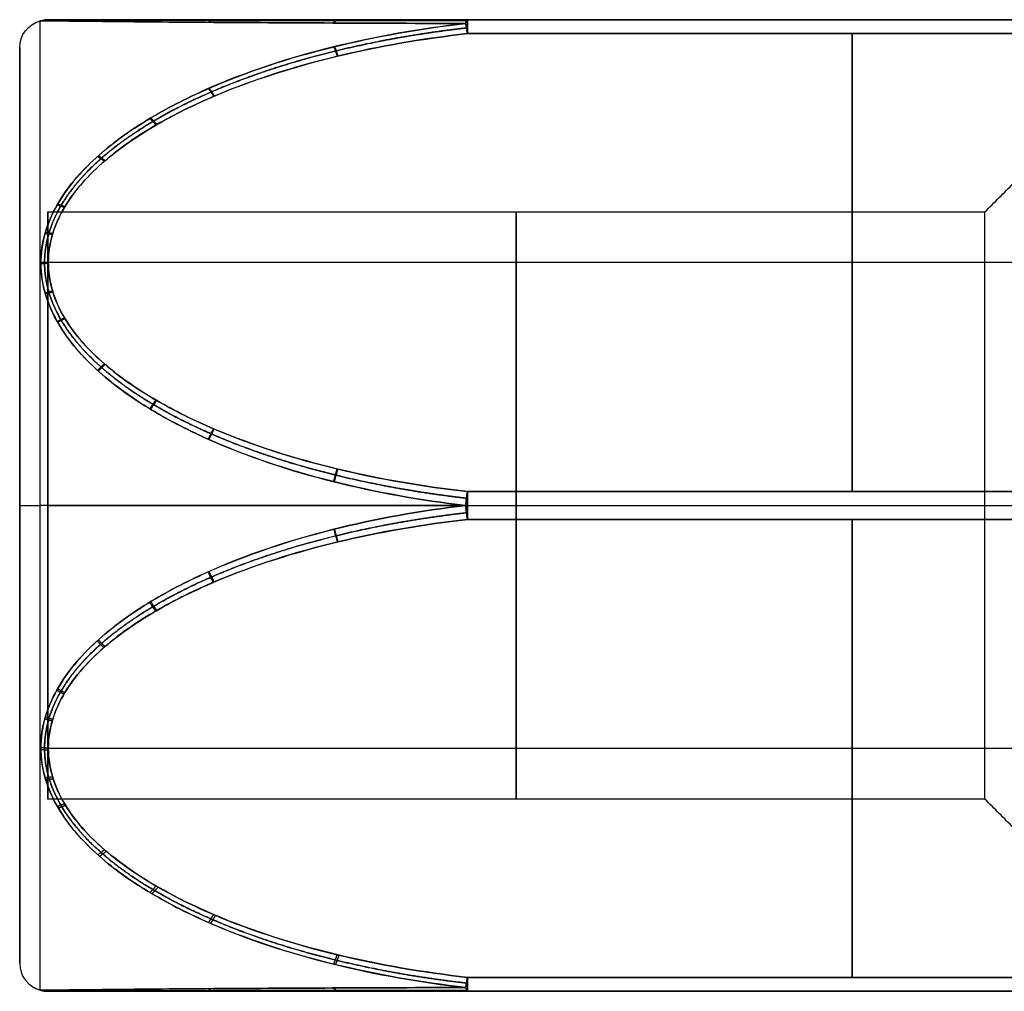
# Model space of a CAD drawing. Header units: millimetres. Extents: x -175 to 175, y -101 to 102.
# Tile 115 of 133: x 130 to 137, y -26 to -19. Entities that reach past the tile are written whole.
import ezdxf

# ---------------------------------------------------------------- set-up
doc = ezdxf.new("R2010")
doc.units = ezdxf.units.MM
doc.layers.add('Livello 01', color=7, linetype='Continuous')

msp = doc.modelspace()

# ---------------------------------------------------------------- linework, layer by layer
at = {"layer": 'Livello 01', "color": 254, "true_color": 0xcad1ee}
for p, q in [((141.8, -19, -110.5144), (130.3045, -19, -110.5144)), ((136.0519, -19, -112.4053), (136.0519, -19, -108.6236)), ((136.0519, -22.375, -106.5596), (136.0519, -19.1, -108.4504)), ((136.0519, -19.1, -112.5785), (136.0519, -22.375, -114.4693)), ((130.1, -25.7487, -110.5144), (130.1, -19.2013, -110.5144)), ((130.3, -20.375, -110.5144), (130.3, -24.575, -110.5144)), ((141.8, -20.7375, -107.505), (130.3045, -20.7375, -107.505)), ((141.8, -20.7375, -113.5239), (130.3045, -20.7375, -113.5239)), ((130.1, -22.475, -113.7882), (130.1, -22.475, -107.2407)), ((130.3, -22.475, -112.6144), (137, -22.475, -112.6144)), ((130.3, -22.475, -108.4144), (137, -22.475, -108.4144)), ((130.3, -22.475, -112.6144), (130.3, -22.475, -108.4144)), ((133.3007, -22.475, -114.4961), (141.8, -22.475, -114.4961)), ((133.3007, -22.475, -106.5328), (141.8, -22.475, -106.5328)), ((137, -22.475, -112.6144), (137.825, -22.475, -113.4394)), ((137, -22.475, -108.4144), (137.825, -22.475, -107.5894)), ((136.0519, -25.85, -108.4504), (136.0519, -22.575, -106.5596)), ((136.0522, -22.575, -114.4693), (136.0522, -25.85, -112.5785)), ((141.8, -24.2125, -107.505), (130.3045, -24.2125, -107.505)), ((141.8, -24.2125, -113.5239), (130.3045, -24.2125, -113.5239)), ((130.3045, -25.95, -110.5144), (141.8, -25.95, -110.5144)), ((136.0519, -25.95, -112.4053), (136.0519, -25.95, -108.6236))]:
    msp.add_line(p, q, dxfattribs=at)
at = {"layer": 'Livello 01', "color": 254, "true_color": 0xcad1ee, "extrusion": (-0.991716, 4.12898e-12, -0.128453)}
msp.add_arc((19.2, -124.8466, -118.2434), 0.2, 149.79318, 180, dxfattribs=at)
at = {"layer": 'Livello 01', "color": 254, "true_color": 0xcad1ee, "extrusion": (0.991716, -4.02785e-13, -0.128453)}
msp.add_arc((-19.2, -94.3512, 146.6352), 0.2, 329.79318, 0, dxfattribs=at)
at = {"layer": 'Livello 01', "color": 254, "true_color": 0xcad1ee, "extrusion": (-1, 0, 0)}
for centre, radius, start, end in [((19.2, -112.4053, -133.3007), 0.2, 180, 240), ((19.2, -108.6236, -133.3007), 0.2, 120, 180), ((22.475, -110.5144, -130.2465), 3.4665, 0, 180), ((22.475, -110.5144, -130.3), 2.1, 0, 180), ((22.475, -110.5144, -137), 2.1, 0, 180), ((22.475, -114.2961, -133.3007), 0.2, 240, 300)]:
    msp.add_arc(centre, radius, start, end, dxfattribs=at)
at = {"layer": 'Livello 01', "color": 254, "true_color": 0xcad1ee, "extrusion": (0, 0, -1)}
msp.add_arc((-130.3, -19.2013, 110.5144), 0.2, 0, 74.49169, dxfattribs=at)
at = {"layer": 'Livello 01', "color": 254, "true_color": 0xcad1ee, "extrusion": (-6.4043e-09, 2.30802e-08, 1)}
msp.add_arc((134.2572, -33.4624, -110.5144), 15, 105.49007, 105.50831, dxfattribs=at)
at = {"layer": 'Livello 01', "color": 254, "true_color": 0xcad1ee, "extrusion": (1, 0, 0)}
for centre, radius, start, end in [((-22.475, -110.5144, 130.2465), 3.4665, 180, 0), ((-22.475, -110.5144, 130.1), 3.2737, 0, 180), ((-22.475, -110.5144, 130.1), 3.2737, 180, 0), ((-22.475, -110.5144, 130.1), 3.2737, 0, 180), ((-22.475, -110.5144, 130.1), 3.2737, 180, 0), ((-22.475, -110.5144, 130.3), 2.1, 180, 0), ((-22.475, -110.5144, 133.65), 2.1, 180, 0), ((-22.475, -110.5144, 133.65), 2.1, 0, 180), ((-22.475, -110.5144, 137), 2.1, 180, 0), ((-22.475, -106.7328, 133.3007), 0.2, 60, 120), ((-22.475, -114.2961, 133.3007), 0.2, 260.01041, 300), ((-25.75, -112.4053, 133.3007), 0.2, 180, 240), ((-25.75, -108.6236, 133.3007), 0.2, 120, 180)]:
    msp.add_arc(centre, radius, start, end, dxfattribs=at)
at = {"layer": 'Livello 01', "color": 254, "true_color": 0xcad1ee, "extrusion": (-0.991716, -0.111243, -0.064226)}
for centre, start, end in [((33.9398, -120.5438, -122.8411), 209.99914, 240.20596), ((37.1944, -114.8596, -122.8411), 60.20596, 90.41278)]:
    msp.add_arc(centre, 0.2, start, end, dxfattribs=at)
at = {"layer": 'Livello 01', "color": 254, "true_color": 0xcad1ee, "extrusion": (-0.991716, -0.111243, 0.064226)}
for centre, start, end in [((33.9398, -100.0287, -137.037), 119.79404, 150.00086), ((37.1944, -105.7129, -137.037), 269.58722, 299.79404)]:
    msp.add_arc(centre, 0.2, start, end, dxfattribs=at)
at = {"layer": 'Livello 01', "color": 254, "true_color": 0xcad1ee, "extrusion": (-0.991716, 0.111243, 0.064226)}
for centre, start, end in [((7.4754, -105.3911, -142.0374), 240.20596, 270.41278), ((10.73, -99.7069, -142.0374), 29.99914, 60.20596)]:
    msp.add_arc(centre, 0.2, start, end, dxfattribs=at)
at = {"layer": 'Livello 01', "color": 254, "true_color": 0xcad1ee, "extrusion": (-0.991716, 0.111243, -0.064226)}
for centre, start, end in [((7.4754, -115.1814, -127.8415), 89.58722, 119.79404), ((10.73, -120.8656, -127.8415), 299.79404, 330.00086)]:
    msp.add_arc(centre, 0.2, start, end, dxfattribs=at)
at = {"layer": 'Livello 01', "color": 254, "true_color": 0xcad1ee, "extrusion": (0, 1, 0)}
for centre, radius, start, end in [((-130.3, -107.2407, -22.475), 0.2, 360, 74.49169), ((-134.2572, -99.527, -22.475), 15, 273.70547, 285.50831), ((-133.3007, -106.7328, -22.475), 0.2, 86.29453, 90)]:
    msp.add_arc(centre, radius, start, end, dxfattribs=at)
at = {"layer": 'Livello 01', "color": 254, "true_color": 0xcad1ee, "extrusion": (0, -1, 0)}
for centre, radius, start, end in [((130.3, -113.7882, 22.475), 0.2, 180, 254.49169), ((134.2572, -121.5018, 22.475), 15, 93.70547, 105.50831), ((133.3007, -114.2961, 22.475), 0.2, 266.29453, 270)]:
    msp.add_arc(centre, radius, start, end, dxfattribs=at)
at = {"layer": 'Livello 01', "color": 254, "true_color": 0xcad1ee}
msp.add_arc((130.3, -25.7487, -110.5144), 0.2, 180, 254.49169, dxfattribs=at)
at = {"layer": 'Livello 01', "color": 254, "true_color": 0xcad1ee, "extrusion": (6.51292e-09, 2.34718e-08, 1)}
msp.add_arc((134.2572, -11.4876, -110.5144), 15, 254.49169, 254.50993, dxfattribs=at)
at = {"layer": 'Livello 01', "color": 254, "true_color": 0xcad1ee, "extrusion": (-0.991716, -4.68258e-12, 0.128453)}
msp.add_arc((25.75, -94.3512, -146.6352), 0.2, 329.79318, 360, dxfattribs=at)
at = {"layer": 'Livello 01', "color": 254, "true_color": 0xcad1ee, "extrusion": (0.991716, -6.3436e-13, 0.128453)}
msp.add_arc((-25.75, -124.8466, 118.2434), 0.2, 149.79318, 180, dxfattribs=at)
at = {"layer": 'Livello 01', "color": 254, "true_color": 0xcad1ee}
for points, weights in [([(130.2511, -19.0073, -110.5193), (130.2773, -19, -110.5191), (130.3045, -19, -110.519)], [0.999999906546, 0.990877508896, 0.999999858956]), ([(130.2818, -19.0075, -110.2682), (130.3078, -18.9999, -110.2749), (130.3349, -19, -110.2819)], [0.999883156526, 0.99039095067, 1.00015164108]), ([(130.2837, -19.0077, -110.7699), (130.3097, -19, -110.7629), (130.3367, -19, -110.7557)], [0.999999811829, 0.990371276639, 0.99999999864]), ([(130.3684, -19.0087, -110.032), (130.3938, -19, -110.045), (130.4203, -19, -110.0586)], [1.0000000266, 0.989087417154, 1]), ([(130.3715, -19.0087, -111.0031), (130.3968, -19, -110.9899), (130.4233, -19, -110.9761)], [1.00000003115, 0.989041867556, 1.00000000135]), ([(130.6575, -19.0119, -109.63), (130.6808, -19, -109.6533), (130.7055, -19, -109.6781)], [0.999998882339, 0.985036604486, 1.00000002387]), ([(130.6627, -19.0119, -111.4042), (130.6859, -19, -111.3807), (130.7106, -19, -111.3558)], [1.00000026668, 0.984968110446, 1.00000000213]), ([(131.0309, -19.0155, -109.3152), (131.0516, -19, -109.3459), (131.074, -19, -109.3791)], [0.999999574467, 0.980491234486, 1.00000002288]), ([(131.0372, -19.0155, -111.7181), (131.0578, -19, -111.6873), (131.0801, -19, -111.6539)], [1.00000077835, 0.980420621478, 1.00000000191]), ([(131.4491, -19.0188, -109.0661), (131.4669, -19, -109.1022), (131.4866, -19, -109.142)], [1.00000084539, 0.976213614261, 1.00000000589]), ([(131.4534, -19.0188, -111.965), (131.4712, -19, -111.9288), (131.4908, -19, -111.8889)], [1.00000037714, 0.976173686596, 0.99999999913]), ([(132.3445, -19.024, -108.7189), (132.3564, -19, -108.7618), (132.37, -19, -108.8105)], [0.999999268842, 0.969502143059, 1.00000018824]), ([(132.3501, -19.0241, -112.3116), (132.362, -19, -112.2687), (132.3755, -19, -112.2199)], [1.00000022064, 0.969469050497, 0.999999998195]), ([(132.3445, -19.1945, -112.6053), (132.3564, -19.2196, -112.6475), (132.37, -19.2618, -112.6719)], [0.999999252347, 0.969502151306, 1.00000018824]), ([(132.3501, -19.1932, -108.4244), (132.362, -19.2183, -108.3821), (132.3755, -19.2605, -108.3577)], [0.999999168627, 0.96946957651, 0.999999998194]), ([(131.4491, -19.4926, -112.7834), (131.4669, -19.5145, -112.8178), (131.4866, -19.549, -112.8377)], [1.00000101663, 0.976213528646, 1.00000000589]), ([(131.4534, -19.4907, -108.2466), (131.4712, -19.5126, -108.2122), (131.4908, -19.5471, -108.1922)], [1.00000005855, 0.97617384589, 0.99999999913]), ([(131.0309, -19.7066, -112.9108), (131.0516, -19.7255, -112.9396), (131.074, -19.7543, -112.9562)], [0.99999949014, 0.980491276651, 1.00000002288]), ([(131.0372, -19.7029, -108.1202), (131.0578, -19.7218, -108.0914), (131.0801, -19.7507, -108.0747)], [1.00000010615, 0.980420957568, 1.00000000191]), ([(130.6575, -19.9775, -113.0714), (130.6808, -19.9918, -113.0933), (130.7055, -20.0132, -113.1057)], [1.00000113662, 0.985035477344, 1.00000002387]), ([(130.6627, -19.9729, -107.9602), (130.6859, -19.9873, -107.9382), (130.7106, -20.0088, -107.9257)], [1.00000101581, 0.984967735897, 1.00000000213]), ([(130.3684, -20.324, -113.2751), (130.3938, -20.3309, -113.2891), (130.4203, -20.3427, -113.2959)], [1.00000016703, 0.989087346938, 1]), ([(130.3715, -20.3187, -107.7569), (130.3968, -20.3257, -107.7427), (130.4233, -20.3377, -107.7358)], [0.99999949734, 0.989042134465, 1.00000000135]), ([(130.2818, -20.528, -113.3942), (130.3078, -20.53, -113.4041), (130.3349, -20.5361, -113.4076)], [0.999884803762, 0.990390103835, 1.00015164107]), ([(130.2837, -20.5201, -107.6394), (130.3097, -20.5223, -107.6292), (130.3367, -20.5285, -107.6256)], [1.0000013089, 0.990370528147, 0.999999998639]), ([(130.2511, -20.7369, -107.5137), (130.2773, -20.7334, -107.5073), (130.3045, -20.7335, -107.5073)], [1.00000037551, 0.990877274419, 0.999999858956]), ([(130.2511, -20.7453, -113.52), (130.2773, -20.7416, -113.5262), (130.3045, -20.7415, -113.5262)], [1.00000037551, 0.990877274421, 0.999999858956]), ([(130.2818, -20.9546, -107.3884), (130.3078, -20.9449, -107.3852), (130.3349, -20.9389, -107.3887)], [0.999884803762, 0.990390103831, 1.00015164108]), ([(130.2837, -20.9626, -113.645), (130.3097, -20.9527, -113.6481), (130.3367, -20.9465, -113.6445)], [1.00000130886, 0.990370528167, 0.999999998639]), ([(130.3684, -21.1597, -107.2713), (130.3938, -21.1441, -107.2703), (130.4203, -21.1323, -107.2771)], [1.00000016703, 0.989087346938, 1]), ([(130.3715, -21.1651, -113.7607), (130.3968, -21.1493, -113.7616), (130.4233, -21.1373, -113.7547)], [0.99999949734, 0.989042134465, 1.00000000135]), ([(130.6575, -21.5093, -107.0731), (130.6808, -21.4832, -107.0744), (130.7055, -21.4618, -107.0868)], [1.00000113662, 0.985035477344, 1.00000002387]), ([(130.6627, -21.514, -113.9584), (130.6859, -21.4877, -113.957), (130.7106, -21.4662, -113.9446)], [1.00000101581, 0.984967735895, 1.00000000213]), ([(131.0309, -21.7838, -106.9187), (131.0516, -21.7495, -106.9207), (131.074, -21.7207, -106.9373)], [0.99999949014, 0.980491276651, 1.00000002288]), ([(131.0372, -21.7876, -114.1123), (131.0578, -21.7532, -114.1103), (131.0801, -21.7243, -114.0936)], [1.00000010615, 0.980420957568, 1.00000000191]), ([(131.4491, -22.0012, -106.7971), (131.4669, -21.9605, -106.7989), (131.4866, -21.926, -106.8188)], [1.00000101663, 0.976213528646, 1.00000000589]), ([(131.4534, -22.0031, -114.2328), (131.4712, -21.9624, -114.2311), (131.4908, -21.9279, -114.2111)], [1.00000005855, 0.97617384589, 0.99999999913]), ([(132.3445, -22.3045, -106.628), (132.3564, -22.2554, -106.6287), (132.37, -22.2132, -106.653)], [0.999999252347, 0.969502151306, 1.00000018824]), ([(132.3501, -22.3059, -114.4016), (132.362, -22.2567, -114.401), (132.3755, -22.2145, -114.3766)], [0.999999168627, 0.969469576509, 0.999999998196]), ([(132.3457, -22.6452, -114.401), (132.3576, -22.6943, -114.4004), (132.3712, -22.7365, -114.376)], [1.0000001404, 0.9694946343, 0.999999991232]), ([(132.3501, -22.6441, -106.6273), (132.362, -22.6933, -106.6279), (132.3755, -22.7355, -106.6522)], [0.999999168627, 0.96946957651, 0.999999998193]), ([(131.4534, -22.9469, -106.796), (131.4712, -22.9876, -106.7978), (131.4908, -23.0221, -106.8177)], [1.00000005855, 0.97617384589, 0.99999999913]), ([(131.4466, -22.9499, -114.2311), (131.4644, -22.9906, -114.2294), (131.4841, -23.025, -114.2095)], [1.000000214, 0.976237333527, 0.999999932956]), ([(131.0288, -23.1675, -114.1094), (131.0494, -23.2018, -114.1074), (131.0718, -23.2305, -114.0908)], [1.00000027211, 0.980515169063, 0.999999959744]), ([(131.0372, -23.1624, -106.9166), (131.0578, -23.1968, -106.9186), (131.0801, -23.2257, -106.9353)], [1.00000010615, 0.980420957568, 1.00000000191]), ([(130.6627, -23.436, -107.0705), (130.6859, -23.4623, -107.0718), (130.7106, -23.4838, -107.0843)], [1.00000101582, 0.984967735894, 1.00000000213]), ([(130.654, -23.4439, -113.954), (130.6773, -23.4699, -113.9526), (130.702, -23.4912, -113.9403)], [1.00000031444, 0.985082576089, 0.99999990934]), ([(130.3715, -23.7849, -107.2682), (130.3968, -23.8007, -107.2673), (130.4233, -23.8127, -107.2741)], [0.99999949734, 0.989042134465, 1.00000000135]), ([(130.3657, -23.7952, -113.7548), (130.391, -23.8107, -113.7559), (130.4176, -23.8224, -113.7491)], [1.00000001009, 0.989128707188, 0.999999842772]), ([(130.2801, -24, -113.6378), (130.3061, -24.0094, -113.6411), (130.3332, -24.0153, -113.6377)], [1.0000000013, 0.990426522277, 1.00000009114]), ([(130.2837, -23.9874, -107.3839), (130.3097, -23.9973, -107.3807), (130.3367, -24.0035, -107.3844)], [1.00000130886, 0.990370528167, 0.99999999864]), ([(130.2511, -24.2047, -107.5089), (130.2773, -24.2084, -107.5026), (130.3045, -24.2085, -107.5027)], [1.00000037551, 0.990877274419, 0.999999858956]), ([(130.2512, -24.2188, -113.5119), (130.2774, -24.2221, -113.5183), (130.3046, -24.2219, -113.5185)], [0.999999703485, 0.990876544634, 1.00000031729]), ([(130.2818, -24.422, -107.6347), (130.3078, -24.42, -107.6247), (130.3349, -24.4139, -107.6213)], [0.999884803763, 0.990390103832, 1.00015164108]), ([(130.2857, -24.4363, -113.3858), (130.3116, -24.434, -113.396), (130.3386, -24.4276, -113.3997)], [0.999999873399, 0.990341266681, 1.00000019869]), ([(130.3684, -24.626, -107.7538), (130.3938, -24.6191, -107.7397), (130.4203, -24.6073, -107.7329)], [1.00000016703, 0.989087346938, 1]), ([(130.3755, -24.6383, -113.2679), (130.4008, -24.631, -113.2822), (130.4273, -24.6189, -113.2892)], [1.0000000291, 0.988981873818, 0.999999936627]), ([(130.6575, -24.9725, -107.9575), (130.6808, -24.9582, -107.9355), (130.7055, -24.9368, -107.9232)], [1.00000113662, 0.985035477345, 1.00000002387]), ([(130.6706, -24.9841, -113.0645), (130.6938, -24.9696, -113.0867), (130.7185, -24.9479, -113.0993)], [1.00000185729, 0.984862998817, 0.999999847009]), ([(131.0309, -25.2434, -108.118), (131.0516, -25.2245, -108.0893), (131.074, -25.1957, -108.0726)], [0.99999949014, 0.980491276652, 1.00000002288]), ([(131.0458, -25.2522, -112.9056), (131.0664, -25.2332, -112.9345), (131.0886, -25.2042, -112.9513)], [1.00000152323, 0.980324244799, 0.999999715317]), ([(131.4491, -25.4574, -108.2454), (131.4669, -25.4355, -108.2111), (131.4866, -25.401, -108.1912)], [1.00000101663, 0.976213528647, 1.00000000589]), ([(131.4637, -25.4638, -112.7796), (131.4814, -25.4418, -112.8141), (131.501, -25.4072, -112.8341)], [1.00000143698, 0.976078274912, 0.999999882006]), ([(132.3445, -25.7555, -108.4236), (132.3564, -25.7304, -108.3813), (132.37, -25.6882, -108.357)], [0.999999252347, 0.969502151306, 1.00000018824]), ([(132.3584, -25.7589, -112.6033), (132.3702, -25.7337, -112.6456), (132.3837, -25.6915, -112.67)], [1.00000057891, 0.969420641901, 0.999999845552]), ([(130.2511, -25.9427, -110.5096), (130.2773, -25.95, -110.5097), (130.3045, -25.95, -110.5099)], [0.999999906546, 0.990877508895, 0.999999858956]), ([(130.2818, -25.9425, -110.7607), (130.3078, -25.9501, -110.754), (130.3349, -25.95, -110.747)], [0.999883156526, 0.99039095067, 1.00015164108]), ([(130.2837, -25.9423, -110.259), (130.3097, -25.95, -110.2659), (130.3367, -25.95, -110.2732)], [0.999999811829, 0.990371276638, 0.99999999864]), ([(130.3684, -25.9413, -110.9969), (130.3938, -25.95, -110.9839), (130.4203, -25.95, -110.9703)], [1.0000000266, 0.989087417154, 1]), ([(130.3715, -25.9413, -110.0258), (130.3968, -25.95, -110.039), (130.4233, -25.95, -110.0527)], [1.00000003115, 0.989041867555, 1.00000000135]), ([(130.6575, -25.9381, -111.3988), (130.6808, -25.95, -111.3755), (130.7055, -25.95, -111.3508)], [0.999998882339, 0.985036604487, 1.00000002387]), ([(130.6627, -25.9381, -109.6247), (130.6859, -25.95, -109.6481), (130.7106, -25.95, -109.673)], [1.00000026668, 0.984968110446, 1.00000000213]), ([(131.0309, -25.9345, -111.7137), (131.0516, -25.95, -111.683), (131.074, -25.95, -111.6497)], [0.999999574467, 0.980491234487, 1.00000002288]), ([(131.0372, -25.9345, -109.3108), (131.0578, -25.95, -109.3416), (131.0801, -25.95, -109.375)], [1.00000077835, 0.980420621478, 1.00000000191]), ([(131.4491, -25.9312, -111.9628), (131.4669, -25.95, -111.9267), (131.4866, -25.95, -111.8868)], [1.00000084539, 0.976213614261, 1.00000000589]), ([(131.4534, -25.9312, -109.0639), (131.4712, -25.95, -109.1), (131.4908, -25.95, -109.1399)], [1.00000037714, 0.976173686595, 0.99999999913]), ([(132.3445, -25.926, -112.31), (132.3564, -25.95, -112.2671), (132.37, -25.95, -112.2184)], [0.999999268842, 0.969502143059, 1.00000018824]), ([(132.3501, -25.9259, -108.7173), (132.362, -25.95, -108.7602), (132.3755, -25.95, -108.8089)], [1.00000022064, 0.969469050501, 0.999999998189])]:
    msp.add_rational_spline(points, weights, degree=2, dxfattribs=at)
for points, weights, knots in [([(133.2941, -19.0068, -112.4566), (132.9778, -19.0066, -112.4149), (132.6671, -19.0064, -112.3528), (132.0584, -19.0057, -112.181), (131.7588, -19.0052, -112.0714), (131.3286, -19.0044, -111.8559), (131.1903, -19.0041, -111.7763), (130.9267, -19.0036, -111.5965), (130.8006, -19.0033, -111.4958), (130.5725, -19.0027, -111.2647), (130.471, -19.0024, -111.1344), (130.3605, -19.0021, -110.9173), (130.3309, -19.002, -110.842), (130.2895, -19.0018, -110.6837), (130.2782, -19.0018, -110.6009), (130.2774, -19.0018, -110.4374), (130.2879, -19.0018, -110.3543), (130.3279, -19.002, -110.1954), (130.3574, -19.002, -110.1186), (130.468, -19.0024, -109.8984), (130.5677, -19.0027, -109.7699), (130.7952, -19.0032, -109.5377), (130.9202, -19.0035, -109.4373), (131.1844, -19.0041, -109.2561), (131.3246, -19.0044, -109.1752), (131.7539, -19.0052, -108.9595), (132.0516, -19.0057, -108.8501), (132.6628, -19.0064, -108.6769), (132.9775, -19.0066, -108.614), (133.2941, -19.0068, -108.5723)], [0.9827295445, 0.98317782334, 0.983844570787, 0.98562632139, 0.986750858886, 0.98875599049, 0.98946931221, 0.990952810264, 0.991729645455, 0.993239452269, 0.993969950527, 0.994796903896, 0.995025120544, 0.995346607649, 0.99543578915, 0.995442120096, 0.995359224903, 0.99504779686, 0.994820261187, 0.993991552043, 0.993272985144, 0.991763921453, 0.990991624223, 0.989500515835, 0.988776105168, 0.986770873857, 0.985649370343, 0.983854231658, 0.983177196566, 0.9827295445], [0, 0, 0, 0, 0.97677, 0.97677, 1.953539, 1.953539, 2.441924, 2.441924, 2.930309, 2.930309, 3.418694, 3.418694, 3.662887, 3.662887, 3.907079, 3.907079, 4.151271, 4.151271, 4.395464, 4.395464, 4.883849, 4.883849, 5.372234, 5.372234, 5.860618, 5.860618, 6.837388, 6.837388, 7.814158, 7.814158, 7.814158, 7.814158]), ([(133.2941, -22.4228, -114.489), (132.9778, -22.3867, -114.4684), (132.6671, -22.3328, -114.4376), (132.0584, -22.1836, -114.3523), (131.7588, -22.0884, -114.2978), (131.3286, -21.9014, -114.1907), (131.1903, -21.8324, -114.1512), (130.9267, -21.6764, -114.0618), (130.8006, -21.589, -114.0117), (130.5725, -21.3886, -113.8967), (130.471, -21.2756, -113.8318), (130.3605, -21.0875, -113.7236), (130.3309, -21.0221, -113.6859), (130.2895, -20.885, -113.6069), (130.2782, -20.8133, -113.5655), (130.2774, -20.6717, -113.4838), (130.2879, -20.5998, -113.4422), (130.3279, -20.4622, -113.3627), (130.3574, -20.3957, -113.3242), (130.468, -20.2052, -113.2138), (130.5677, -20.094, -113.1493), (130.7952, -19.8933, -113.0327), (130.9202, -19.8064, -112.9822), (131.1844, -19.6498, -112.8911), (131.3246, -19.5799, -112.8504), (131.7539, -19.3935, -112.7419), (132.0516, -19.299, -112.6868), (132.6628, -19.1494, -112.5996), (132.9775, -19.095, -112.5679), (133.2941, -19.059, -112.5469)], [0.982729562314, 0.983177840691, 0.983844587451, 0.985626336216, 0.986750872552, 0.988756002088, 0.989469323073, 0.990952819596, 0.991729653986, 0.993239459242, 0.993969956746, 0.994796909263, 0.995025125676, 0.995346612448, 0.995435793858, 0.995442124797, 0.99535922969, 0.995047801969, 0.99482026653, 0.99399155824, 0.993272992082, 0.991763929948, 0.990991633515, 0.989500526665, 0.988776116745, 0.986770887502, 0.985649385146, 0.983854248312, 0.983177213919, 0.982729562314], [0, 0, 0, 0, 0.97677, 0.97677, 1.953539, 1.953539, 2.441924, 2.441924, 2.930309, 2.930309, 3.418694, 3.418694, 3.662887, 3.662887, 3.907079, 3.907079, 4.151271, 4.151271, 4.395464, 4.395464, 4.883849, 4.883849, 5.372234, 5.372234, 5.860618, 5.860618, 6.837388, 6.837388, 7.814158, 7.814158, 7.814158, 7.814158]), ([(133.2941, -19.059, -108.4819), (132.9778, -19.0949, -108.461), (132.6671, -19.1486, -108.4297), (132.0584, -19.297, -108.3432), (131.7588, -19.3918, -108.288), (131.3286, -19.578, -108.1795), (131.1903, -19.6467, -108.1395), (130.9267, -19.8022, -108.0491), (130.8006, -19.8892, -107.9985), (130.5725, -20.0891, -107.8824), (130.471, -20.2018, -107.817), (130.3605, -20.3896, -107.7082), (130.3309, -20.4548, -107.6705), (130.2895, -20.5918, -107.5912), (130.2782, -20.6635, -107.5498), (130.2774, -20.8051, -107.468), (130.2879, -20.8771, -107.4265), (130.3279, -21.0147, -107.3472), (130.3574, -21.0814, -107.3088), (130.468, -21.2722, -107.199), (130.5677, -21.3836, -107.135), (130.7952, -21.585, -107.0194), (130.9202, -21.6721, -106.9695), (131.1844, -21.8293, -106.8794), (131.3246, -21.8995, -106.8392), (131.7539, -22.0867, -106.7321), (132.0516, -22.1817, -106.6777), (132.6628, -22.332, -106.5918), (132.9775, -22.3866, -106.5605), (133.2941, -22.4228, -106.5398)], [0.982729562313, 0.983177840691, 0.98384458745, 0.985626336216, 0.986750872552, 0.988756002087, 0.989469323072, 0.990952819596, 0.991729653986, 0.993239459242, 0.993969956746, 0.994796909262, 0.995025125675, 0.995346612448, 0.995435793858, 0.995442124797, 0.99535922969, 0.995047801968, 0.99482026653, 0.99399155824, 0.993272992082, 0.991763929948, 0.990991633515, 0.989500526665, 0.988776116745, 0.986770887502, 0.985649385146, 0.98385424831, 0.983177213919, 0.982729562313], [0, 0, 0, 0, 0.97677, 0.97677, 1.953539, 1.953539, 2.441924, 2.441924, 2.930309, 2.930309, 3.418694, 3.418694, 3.662887, 3.662887, 3.907079, 3.907079, 4.151271, 4.151271, 4.395464, 4.395464, 4.883849, 4.883849, 5.372234, 5.372234, 5.860618, 5.860618, 6.837388, 6.837388, 7.814158, 7.814158, 7.814158, 7.814158]), ([(133.294, -25.8913, -112.5466), (132.9814, -25.8558, -112.5674), (132.6735, -25.8029, -112.5982), (132.0683, -25.6561, -112.6838), (131.7704, -25.5627, -112.7382), (131.3379, -25.3767, -112.8465), (131.199, -25.3081, -112.8864), (130.9348, -25.1534, -112.9764), (130.8092, -25.0675, -113.0264), (130.5793, -24.8683, -113.1421), (130.4767, -24.7561, -113.2072), (130.3634, -24.5667, -113.3169), (130.3331, -24.5013, -113.3549), (130.2907, -24.3647, -113.4338), (130.2786, -24.2926, -113.4755), (130.2767, -24.1498, -113.558), (130.2868, -24.0775, -113.5997), (130.326, -23.9396, -113.6792), (130.3549, -23.8735, -113.7172), (130.4643, -23.6822, -113.8273), (130.5643, -23.5695, -113.892), (130.7911, -23.3677, -114.0078), (130.9178, -23.2791, -114.0586), (131.1821, -23.1215, -114.1489), (131.321, -23.0518, -114.1888), (131.7532, -22.8631, -114.2969), (132.0528, -22.7676, -114.3514), (132.6638, -22.6174, -114.4373), (132.9763, -22.5631, -114.4684), (133.294, -22.5268, -114.4891)], [0.982728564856, 0.983171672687, 0.983829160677, 0.985591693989, 0.986702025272, 0.988708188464, 0.989421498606, 0.990903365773, 0.991673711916, 0.993190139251, 0.993926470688, 0.994773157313, 0.995005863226, 0.995335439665, 0.995430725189, 0.995445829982, 0.995365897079, 0.995060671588, 0.994838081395, 0.994016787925, 0.993294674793, 0.991788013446, 0.991004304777, 0.989510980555, 0.988792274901, 0.986771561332, 0.985644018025, 0.983850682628, 0.983178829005, 0.982728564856], [0, 0, 0, 0, 0.976774, 0.976774, 1.953548, 1.953548, 2.441935, 2.441935, 2.930322, 2.930322, 3.418709, 3.418709, 3.662902, 3.662902, 3.907096, 3.907096, 4.151289, 4.151289, 4.395483, 4.395483, 4.88387, 4.88387, 5.372257, 5.372257, 5.860644, 5.860644, 6.837418, 6.837418, 7.814192, 7.814192, 7.814192, 7.814192]), ([(133.2941, -22.5272, -106.5398), (132.9778, -22.5633, -106.5605), (132.6671, -22.6172, -106.5913), (132.0584, -22.7664, -106.6766), (131.7588, -22.8616, -106.7311), (131.3286, -23.0486, -106.8381), (131.1903, -23.1176, -106.8776), (130.9267, -23.2736, -106.967), (130.8006, -23.361, -107.0171), (130.5725, -23.5614, -107.1322), (130.471, -23.6744, -107.1971), (130.3605, -23.8625, -107.3053), (130.3309, -23.9279, -107.3429), (130.2895, -24.065, -107.422), (130.2782, -24.1367, -107.4633), (130.2774, -24.2783, -107.5451), (130.2879, -24.3502, -107.5866), (130.3279, -24.4878, -107.6662), (130.3574, -24.5543, -107.7047), (130.468, -24.7448, -107.8151), (130.5677, -24.856, -107.8796), (130.7952, -25.0567, -107.9962), (130.9202, -25.1436, -108.0466), (131.1844, -25.3002, -108.1378), (131.3246, -25.3701, -108.1784), (131.7539, -25.5565, -108.287), (132.0516, -25.651, -108.342), (132.6628, -25.8006, -108.4293), (132.9775, -25.855, -108.461), (133.2941, -25.891, -108.4819)], [0.982729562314, 0.983177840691, 0.983844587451, 0.985626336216, 0.986750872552, 0.988756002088, 0.989469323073, 0.990952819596, 0.991729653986, 0.993239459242, 0.993969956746, 0.994796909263, 0.995025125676, 0.995346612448, 0.995435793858, 0.995442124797, 0.99535922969, 0.995047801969, 0.99482026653, 0.99399155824, 0.993272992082, 0.991763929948, 0.990991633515, 0.989500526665, 0.988776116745, 0.986770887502, 0.985649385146, 0.983854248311, 0.983177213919, 0.982729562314], [0, 0, 0, 0, 0.97677, 0.97677, 1.953539, 1.953539, 2.441924, 2.441924, 2.930309, 2.930309, 3.418694, 3.418694, 3.662887, 3.662887, 3.907079, 3.907079, 4.151271, 4.151271, 4.395464, 4.395464, 4.883849, 4.883849, 5.372234, 5.372234, 5.860618, 5.860618, 6.837388, 6.837388, 7.814158, 7.814158, 7.814158, 7.814158]), ([(133.2941, -25.9432, -108.5723), (132.9778, -25.9434, -108.6139), (132.6671, -25.9436, -108.676), (132.0584, -25.9443, -108.8479), (131.7588, -25.9448, -108.9575), (131.3286, -25.9456, -109.173), (131.1903, -25.9459, -109.2525), (130.9267, -25.9464, -109.4323), (130.8006, -25.9467, -109.533), (130.5725, -25.9473, -109.7641), (130.471, -25.9476, -109.8945), (130.3605, -25.9479, -110.1115), (130.3309, -25.948, -110.1869), (130.2895, -25.9482, -110.3452), (130.2782, -25.9482, -110.428), (130.2774, -25.9482, -110.5915), (130.2879, -25.9482, -110.6745), (130.3279, -25.948, -110.8334), (130.3574, -25.948, -110.9103), (130.468, -25.9476, -111.1305), (130.5677, -25.9473, -111.259), (130.7952, -25.9468, -111.4912), (130.9202, -25.9465, -111.5916), (131.1844, -25.9459, -111.7728), (131.3246, -25.9456, -111.8536), (131.7539, -25.9448, -112.0693), (132.0516, -25.9443, -112.1788), (132.6628, -25.9436, -112.3519), (132.9775, -25.9434, -112.4149), (133.2941, -25.9432, -112.4566)], [0.9827295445, 0.98317782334, 0.983844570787, 0.98562632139, 0.986750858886, 0.98875599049, 0.98946931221, 0.990952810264, 0.991729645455, 0.993239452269, 0.993969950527, 0.994796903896, 0.995025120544, 0.995346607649, 0.99543578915, 0.995442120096, 0.995359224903, 0.995047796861, 0.994820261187, 0.993991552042, 0.993272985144, 0.991763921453, 0.990991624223, 0.989500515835, 0.988776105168, 0.986770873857, 0.985649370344, 0.983854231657, 0.983177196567, 0.9827295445], [0, 0, 0, 0, 0.97677, 0.97677, 1.953539, 1.953539, 2.441924, 2.441924, 2.930309, 2.930309, 3.418694, 3.418694, 3.662887, 3.662887, 3.907079, 3.907079, 4.151271, 4.151271, 4.395464, 4.395464, 4.883849, 4.883849, 5.372234, 5.372234, 5.860618, 5.860618, 6.837388, 6.837388, 7.814158, 7.814158, 7.814158, 7.814158])]:
    msp.add_rational_spline(points, weights, degree=3, knots=knots, dxfattribs=at)
for points, knots in [([(133.3007, -19, -112.4053), (132.9865, -19, -112.3646), (132.6778, -19, -112.3038), (132.0732, -19, -112.136), (131.7755, -19, -112.0289), (131.3485, -19, -111.819), (131.211, -19, -111.7414), (130.9492, -19, -111.5663), (130.8239, -19, -111.4683), (130.5973, -19, -111.2434), (130.4965, -19, -111.1167), (130.3867, -19, -110.9058), (130.3573, -19, -110.8326), (130.3161, -19, -110.6788), (130.3049, -19, -110.5984), (130.3038, -19, -110.3602), (130.347, -19, -110.2012), (130.4935, -19, -109.916), (130.5925, -19, -109.791), (130.8186, -19, -109.5652), (130.9427, -19, -109.4674), (131.2052, -19, -109.2909), (131.3445, -19, -109.2121), (131.7707, -19, -109.0019), (132.0664, -19, -108.895), (132.6735, -19, -108.7259), (132.986, -19, -108.6644), (133.3007, -19, -108.6236)], [0, 0, 0, 0, 0.951736, 0.951736, 1.903472, 1.903472, 2.37934, 2.37934, 2.855208, 2.855208, 3.331076, 3.331076, 3.56901, 3.56901, 3.806944, 3.806944, 4.282812, 4.282812, 4.75868, 4.75868, 5.234548, 5.234548, 5.710416, 5.710416, 6.662152, 6.662152, 7.613888, 7.613888, 7.613888, 7.613888]), ([(133.2878, -19.0272, -112.505), (132.9648, -19.0641, -112.5272), (132.6443, -19.1201, -112.5607), (132.023, -19.2743, -112.6531), (131.7211, -19.3719, -112.7115), (131.2873, -19.5643, -112.8262), (131.1461, -19.6364, -112.8691), (130.8812, -19.7977, -112.965), (130.7565, -19.8871, -113.018), (130.531, -20.093, -113.1395), (130.4339, -20.206, -113.2061), (130.2914, -20.4626, -113.3562), (130.2504, -20.6037, -113.4382), (130.2515, -20.8157, -113.5606), (130.2621, -20.8872, -113.6018), (130.3016, -21.025, -113.6807), (130.33, -21.091, -113.7184), (130.4366, -21.2817, -113.8271), (130.5359, -21.3979, -113.8929), (130.7615, -21.6048, -114.0096), (130.8877, -21.6958, -114.0608), (131.152, -21.8583, -114.1519), (131.2914, -21.9303, -114.1922), (131.7256, -22.1255, -114.3012), (132.0301, -22.2253, -114.3568), (132.6488, -22.3811, -114.4435), (132.9653, -22.4374, -114.4748), (133.2878, -22.475, -114.4957)], [-7.817262, -7.817262, -7.817262, -7.817262, -6.840104, -6.840104, -5.862946, -5.862946, -5.374368, -5.374368, -4.885789, -4.885789, -4.39721, -4.39721, -3.908631, -3.908631, -3.664341, -3.664341, -3.420052, -3.420052, -2.931473, -2.931473, -2.442894, -2.442894, -1.954315, -1.954315, -0.977158, -0.977158, 0, 0, 0, 0]), ([(133.2878, -22.475, -106.5332), (132.9648, -22.4374, -106.5541), (132.6443, -22.3803, -106.5858), (132.023, -22.2232, -106.6733), (131.7211, -22.1238, -106.7286), (131.2873, -21.9283, -106.8378), (131.1461, -21.855, -106.8788), (130.8812, -21.6914, -106.9706), (130.7565, -21.6009, -107.0215), (130.531, -21.3926, -107.139), (130.4339, -21.2785, -107.2036), (130.2914, -21.0202, -107.3508), (130.2504, -20.8786, -107.4319), (130.2515, -20.6666, -107.5543), (130.2621, -20.5952, -107.5957), (130.3016, -20.4579, -107.6755), (130.33, -20.3923, -107.7138), (130.4366, -20.2028, -107.8247), (130.5359, -20.0878, -107.8924), (130.7615, -19.8832, -108.0132), (130.8877, -19.7934, -108.0665), (131.152, -19.6332, -108.1616), (131.2914, -19.5623, -108.2039), (131.7256, -19.3703, -108.3184), (132.0301, -19.2723, -108.377), (132.6488, -19.1193, -108.4686), (132.9653, -19.064, -108.5017), (133.2878, -19.0272, -108.5238)], [-7.817262, -7.817262, -7.817262, -7.817262, -6.840104, -6.840104, -5.862946, -5.862946, -5.374368, -5.374368, -4.885789, -4.885789, -4.39721, -4.39721, -3.908631, -3.908631, -3.664341, -3.664341, -3.420052, -3.420052, -2.931473, -2.931473, -2.442894, -2.442894, -1.954315, -1.954315, -0.977158, -0.977158, 0, 0, 0, 0]), ([(130.2511, -19.0073, -110.5144), (130.2511, -19.0073, -110.5961), (130.2614, -19.0074, -110.6787), (130.3003, -19.0079, -110.8379), (130.3285, -19.0082, -110.9141), (130.4345, -19.0095, -111.1341), (130.5336, -19.0106, -111.268), (130.7591, -19.0129, -111.5062), (130.8853, -19.0142, -111.611), (131.1498, -19.0165, -111.7977), (131.2893, -19.0176, -111.8804), (131.7238, -19.0208, -112.1044), (132.0287, -19.0226, -112.2189), (132.6481, -19.0254, -112.3975), (132.9649, -19.0265, -112.462), (133.2878, -19.0272, -112.505)], [-3.907074, -3.907074, -3.907074, -3.907074, -3.662882, -3.662882, -3.41869, -3.41869, -2.930306, -2.930306, -2.441921, -2.441921, -1.953537, -1.953537, -0.976769, -0.976769, 0, 0, 0, 0]), ([(133.2878, -19.0272, -108.5238), (132.9651, -19.0265, -108.5668), (132.645, -19.0254, -108.632), (132.0244, -19.0226, -108.8114), (131.7228, -19.0208, -108.9249), (131.2895, -19.0176, -109.1484), (131.1483, -19.0165, -109.2321), (130.8835, -19.0142, -109.4193), (130.7588, -19.0129, -109.5229), (130.5333, -19.0106, -109.7612), (130.436, -19.0095, -109.8921), (130.2928, -19.0078, -110.1885), (130.2511, -19.0073, -110.3514), (130.2511, -19.0073, -110.5144)], [-3.910162, -3.910162, -3.910162, -3.910162, -2.932621, -2.932621, -1.955081, -1.955081, -1.466311, -1.466311, -0.97754, -0.97754, -0.48877, -0.48877, 0, 0, 0, 0]), ([(133.3007, -19.1, -108.4504), (132.9865, -19.1352, -108.4301), (132.6778, -19.1878, -108.3997), (132.0732, -19.3331, -108.3158), (131.7755, -19.4259, -108.2622), (131.3485, -19.6077, -108.1573), (131.211, -19.6749, -108.1185), (130.9492, -19.8265, -108.0309), (130.8239, -19.9115, -107.9819), (130.5973, -20.1062, -107.8695), (130.4965, -20.2159, -107.8061), (130.3867, -20.3985, -107.7007), (130.3573, -20.462, -107.6641), (130.3161, -20.5951, -107.5872), (130.3049, -20.6648, -107.547), (130.3038, -20.8711, -107.4279), (130.347, -21.0088, -107.3484), (130.4935, -21.2558, -107.2058), (130.5925, -21.364, -107.1433), (130.8186, -21.5596, -107.0304), (130.9427, -21.6443, -106.9815), (131.2052, -21.7971, -106.8932), (131.3445, -21.8654, -106.8538), (131.7707, -22.0474, -106.7487), (132.0664, -22.14, -106.6953), (132.6735, -22.2864, -106.6107), (132.986, -22.3397, -106.58), (133.3007, -22.375, -106.5596)], [0, 0, 0, 0, 0.951736, 0.951736, 1.903472, 1.903472, 2.37934, 2.37934, 2.855208, 2.855208, 3.331076, 3.331076, 3.56901, 3.56901, 3.806944, 3.806944, 4.282812, 4.282812, 4.75868, 4.75868, 5.234548, 5.234548, 5.710416, 5.710416, 6.662152, 6.662152, 7.613888, 7.613888, 7.613888, 7.613888]), ([(133.3007, -22.375, -114.4693), (132.9865, -22.3398, -114.4489), (132.6778, -22.2872, -114.4186), (132.0732, -22.1419, -114.3347), (131.7755, -22.0491, -114.2811), (131.3485, -21.8673, -114.1761), (131.211, -21.8001, -114.1374), (130.9492, -21.6485, -114.0498), (130.8239, -21.5635, -114.0008), (130.5973, -21.3688, -113.8884), (130.4965, -21.2591, -113.825), (130.3867, -21.0765, -113.7196), (130.3573, -21.013, -113.683), (130.3161, -20.8799, -113.6061), (130.3049, -20.8102, -113.5659), (130.3038, -20.6039, -113.4467), (130.347, -20.4662, -113.3672), (130.4935, -20.2192, -113.2246), (130.5925, -20.111, -113.1622), (130.8186, -19.9154, -113.0492), (130.9427, -19.8307, -113.0003), (131.2052, -19.6779, -112.9121), (131.3445, -19.6096, -112.8727), (131.7707, -19.4276, -112.7676), (132.0664, -19.335, -112.7142), (132.6735, -19.1886, -112.6296), (132.986, -19.1353, -112.5988), (133.3007, -19.1, -112.5785)], [0, 0, 0, 0, 0.951736, 0.951736, 1.903472, 1.903472, 2.37934, 2.37934, 2.855208, 2.855208, 3.331076, 3.331076, 3.56901, 3.56901, 3.806944, 3.806944, 4.282812, 4.282812, 4.75868, 4.75868, 5.234548, 5.234548, 5.710416, 5.710416, 6.662152, 6.662152, 7.613888, 7.613888, 7.613888, 7.613888]), ([(133.2878, -25.9228, -108.5238), (132.9648, -25.8859, -108.5017), (132.6443, -25.8299, -108.4681), (132.023, -25.6757, -108.3758), (131.7211, -25.5781, -108.3174), (131.2873, -25.3857, -108.2027), (131.1461, -25.3136, -108.1597), (130.8812, -25.1523, -108.0639), (130.7565, -25.0629, -108.0109), (130.531, -24.857, -107.8893), (130.4339, -24.744, -107.8228), (130.2914, -24.4874, -107.6727), (130.2504, -24.3463, -107.5906), (130.2515, -24.1343, -107.4682), (130.2621, -24.0628, -107.4271), (130.3016, -23.925, -107.3481), (130.33, -23.859, -107.3104), (130.4366, -23.6683, -107.2018), (130.5359, -23.5521, -107.136), (130.7615, -23.3452, -107.0193), (130.8877, -23.2542, -106.9681), (131.152, -23.0917, -106.877), (131.2914, -23.0197, -106.8367), (131.7256, -22.8245, -106.7277), (132.0301, -22.7247, -106.6721), (132.6488, -22.5689, -106.5854), (132.9653, -22.5126, -106.5541), (133.2878, -22.475, -106.5332)], [-7.817262, -7.817262, -7.817262, -7.817262, -6.840104, -6.840104, -5.862946, -5.862946, -5.374368, -5.374368, -4.885789, -4.885789, -4.39721, -4.39721, -3.908631, -3.908631, -3.664341, -3.664341, -3.420052, -3.420052, -2.931473, -2.931473, -2.442894, -2.442894, -1.954315, -1.954315, -0.977158, -0.977158, 0, 0, 0, 0]), ([(133.2878, -22.475, -114.4957), (132.9649, -22.5126, -114.4747), (132.6469, -22.5692, -114.4433), (132.0271, -22.7256, -114.3563), (131.7233, -22.8252, -114.3008), (131.2879, -23.0214, -114.1912), (131.1482, -23.0938, -114.1507), (130.8834, -23.2571, -114.0591), (130.7569, -23.3489, -114.0076), (130.5324, -23.556, -113.8907), (130.4343, -23.6712, -113.8255), (130.3277, -23.8639, -113.7157), (130.2996, -23.9303, -113.6777), (130.2611, -24.0681, -113.5987), (130.2509, -24.1399, -113.5574), (130.2513, -24.2821, -113.4753), (130.2619, -24.3538, -113.4337), (130.3011, -24.4907, -113.3542), (130.3294, -24.5565, -113.3157), (130.4367, -24.7475, -113.204), (130.5358, -24.8623, -113.1365), (130.7623, -25.0675, -113.0153), (130.887, -25.1562, -112.9627), (131.1507, -25.316, -112.8677), (131.29, -25.387, -112.8254), (131.7246, -25.5794, -112.7107), (132.0283, -25.6772, -112.6521), (132.6475, -25.8305, -112.5604), (132.9653, -25.886, -112.5271), (133.2878, -25.9228, -112.505)], [-7.814188, -7.814188, -7.814188, -7.814188, -6.837415, -6.837415, -5.860641, -5.860641, -5.372254, -5.372254, -4.883868, -4.883868, -4.395481, -4.395481, -4.151287, -4.151287, -3.907094, -3.907094, -3.662901, -3.662901, -3.418707, -3.418707, -2.930321, -2.930321, -2.441934, -2.441934, -1.953547, -1.953547, -0.976774, -0.976774, 0, 0, 0, 0]), ([(133.3007, -22.575, -106.5596), (132.9865, -22.6102, -106.5799), (132.6778, -22.6628, -106.6103), (132.0732, -22.8081, -106.6942), (131.7755, -22.9009, -106.7478), (131.3485, -23.0827, -106.8527), (131.211, -23.1499, -106.8915), (130.9492, -23.3015, -106.9791), (130.8239, -23.3865, -107.0281), (130.5973, -23.5812, -107.1405), (130.4965, -23.6909, -107.2038), (130.3867, -23.8735, -107.3093), (130.3573, -23.937, -107.3459), (130.3161, -24.0701, -107.4228), (130.3049, -24.1398, -107.463), (130.3038, -24.3461, -107.5821), (130.347, -24.4838, -107.6616), (130.4935, -24.7308, -107.8042), (130.5925, -24.839, -107.8667), (130.8186, -25.0346, -107.9796), (130.9427, -25.1193, -108.0285), (131.2052, -25.2721, -108.1168), (131.3445, -25.3404, -108.1562), (131.7707, -25.5224, -108.2612), (132.0664, -25.615, -108.3147), (132.6735, -25.7614, -108.3993), (132.986, -25.8147, -108.43), (133.3007, -25.85, -108.4504)], [0, 0, 0, 0, 0.951736, 0.951736, 1.903472, 1.903472, 2.37934, 2.37934, 2.855208, 2.855208, 3.331076, 3.331076, 3.56901, 3.56901, 3.806944, 3.806944, 4.282812, 4.282812, 4.75868, 4.75868, 5.234548, 5.234548, 5.710416, 5.710416, 6.662152, 6.662152, 7.613888, 7.613888, 7.613888, 7.613888]), ([(133.3007, -25.85, -112.5785), (132.9864, -25.8147, -112.5988), (132.6776, -25.7621, -112.6292), (132.0732, -25.6168, -112.7131), (131.7763, -25.5244, -112.7664), (131.3484, -25.3422, -112.8716), (131.2109, -25.275, -112.9104), (130.9494, -25.1235, -112.9979), (130.8252, -25.0395, -113.0464), (130.598, -24.8446, -113.159), (130.4969, -24.735, -113.2222), (130.3862, -24.5506, -113.3287), (130.3568, -24.4869, -113.3655), (130.316, -24.354, -113.4422), (130.3048, -24.284, -113.4826), (130.3043, -24.1455, -113.5626), (130.315, -24.0754, -113.603), (130.3552, -23.9421, -113.68), (130.3843, -23.8782, -113.7169), (130.4943, -23.6933, -113.8237), (130.5939, -23.5846, -113.8864), (130.8198, -23.3895, -113.999), (130.9456, -23.3039, -114.0485), (131.2081, -23.1514, -114.1365), (131.346, -23.0839, -114.1755), (131.7746, -22.9011, -114.281), (132.0716, -22.8086, -114.3344), (132.6768, -22.663, -114.4185), (132.9859, -22.6103, -114.4489), (133.3007, -22.575, -114.4693)], [0, 0, 0, 0, 0.951317, 0.951317, 1.902634, 1.902634, 2.378293, 2.378293, 2.853951, 2.853951, 3.32961, 3.32961, 3.567439, 3.567439, 3.805268, 3.805268, 4.043098, 4.043098, 4.280927, 4.280927, 4.756586, 4.756586, 5.232244, 5.232244, 5.707903, 5.707903, 6.65922, 6.65922, 7.610537, 7.610537, 7.610537, 7.610537]), ([(130.2511, -25.9427, -110.5144), (130.2511, -25.9427, -110.4327), (130.2614, -25.9426, -110.3502), (130.3003, -25.9421, -110.1909), (130.3285, -25.9418, -110.1148), (130.4345, -25.9405, -109.8947), (130.5336, -25.9394, -109.7608), (130.7591, -25.9371, -109.5226), (130.8853, -25.9358, -109.4179), (131.1498, -25.9335, -109.2312), (131.2893, -25.9324, -109.1485), (131.7238, -25.9292, -108.9244), (132.0287, -25.9274, -108.81), (132.6481, -25.9246, -108.6313), (132.9649, -25.9235, -108.5669), (133.2878, -25.9228, -108.5238)], [-3.907074, -3.907074, -3.907074, -3.907074, -3.662882, -3.662882, -3.41869, -3.41869, -2.930306, -2.930306, -2.441921, -2.441921, -1.953537, -1.953537, -0.976769, -0.976769, 0, 0, 0, 0]), ([(133.2878, -25.9228, -112.505), (132.9651, -25.9235, -112.462), (132.645, -25.9246, -112.3969), (132.0244, -25.9274, -112.2175), (131.7228, -25.9292, -112.1039), (131.2895, -25.9324, -111.8805), (131.1483, -25.9335, -111.7967), (130.8835, -25.9358, -111.6096), (130.7588, -25.9371, -111.506), (130.5333, -25.9394, -111.2676), (130.436, -25.9405, -111.1367), (130.2928, -25.9422, -110.8404), (130.2511, -25.9427, -110.6775), (130.2511, -25.9427, -110.5144)], [-3.910162, -3.910162, -3.910162, -3.910162, -2.932621, -2.932621, -1.955081, -1.955081, -1.466311, -1.466311, -0.97754, -0.97754, -0.48877, -0.48877, 0, 0, 0, 0]), ([(133.3007, -25.95, -108.6236), (132.9865, -25.95, -108.6643), (132.6778, -25.95, -108.725), (132.0732, -25.95, -108.8928), (131.7755, -25.95, -109), (131.3485, -25.95, -109.2099), (131.211, -25.95, -109.2874), (130.9492, -25.95, -109.4626), (130.8239, -25.95, -109.5606), (130.5973, -25.95, -109.7854), (130.4965, -25.95, -109.9121), (130.3867, -25.95, -110.123), (130.3573, -25.95, -110.1963), (130.3161, -25.95, -110.35), (130.3049, -25.95, -110.4304), (130.3038, -25.95, -110.6687), (130.347, -25.95, -110.8277), (130.4935, -25.95, -111.1129), (130.5925, -25.95, -111.2379), (130.8186, -25.95, -111.4637), (130.9427, -25.95, -111.5615), (131.2052, -25.95, -111.738), (131.3445, -25.95, -111.8168), (131.7707, -25.95, -112.0269), (132.0664, -25.95, -112.1338), (132.6735, -25.95, -112.303), (132.986, -25.95, -112.3645), (133.3007, -25.95, -112.4053)], [0, 0, 0, 0, 0.951736, 0.951736, 1.903472, 1.903472, 2.37934, 2.37934, 2.855208, 2.855208, 3.331076, 3.331076, 3.56901, 3.56901, 3.806944, 3.806944, 4.282812, 4.282812, 4.75868, 4.75868, 5.234548, 5.234548, 5.710416, 5.710416, 6.662152, 6.662152, 7.613888, 7.613888, 7.613888, 7.613888])]:
    msp.add_open_spline(points, degree=3, knots=knots, dxfattribs=at)
for points in [[(141.8, -19, -112.4053), (133.3007, -19, -112.4053)], [(133.3007, -19, -108.6236), (141.8, -19, -108.6236)], [(141.8, -19.1, -108.4504), (133.3007, -19.1, -108.4504)], [(133.3007, -19.1, -112.5785), (141.8, -19.1, -112.5785)], [(137, -20.375, -110.5144), (137.825, -19.55, -110.5144)], [(130.3, -20.375, -110.5144), (137, -20.375, -110.5144)], [(133.3007, -22.375, -106.5596), (141.8, -22.375, -106.5596)], [(141.8, -22.375, -114.4693), (133.3007, -22.375, -114.4693)], [(141.8, -22.575, -106.5596), (133.3007, -22.575, -106.5596)], [(133.3007, -22.575, -114.4693), (141.8, -22.575, -114.4693)], [(137, -24.575, -110.5144), (130.3, -24.575, -110.5144)], [(137.825, -25.4, -110.5144), (137, -24.575, -110.5144)], [(133.3007, -25.85, -108.4504), (141.8, -25.85, -108.4504)], [(141.8, -25.85, -112.5785), (133.3007, -25.85, -112.5785)], [(141.8, -25.95, -108.6236), (133.3007, -25.95, -108.6236)], [(133.3007, -25.95, -112.4053), (141.8, -25.95, -112.4053)]]:
    msp.add_open_spline(points, degree=1, dxfattribs=at)

doc.saveas('drawing.dxf')
